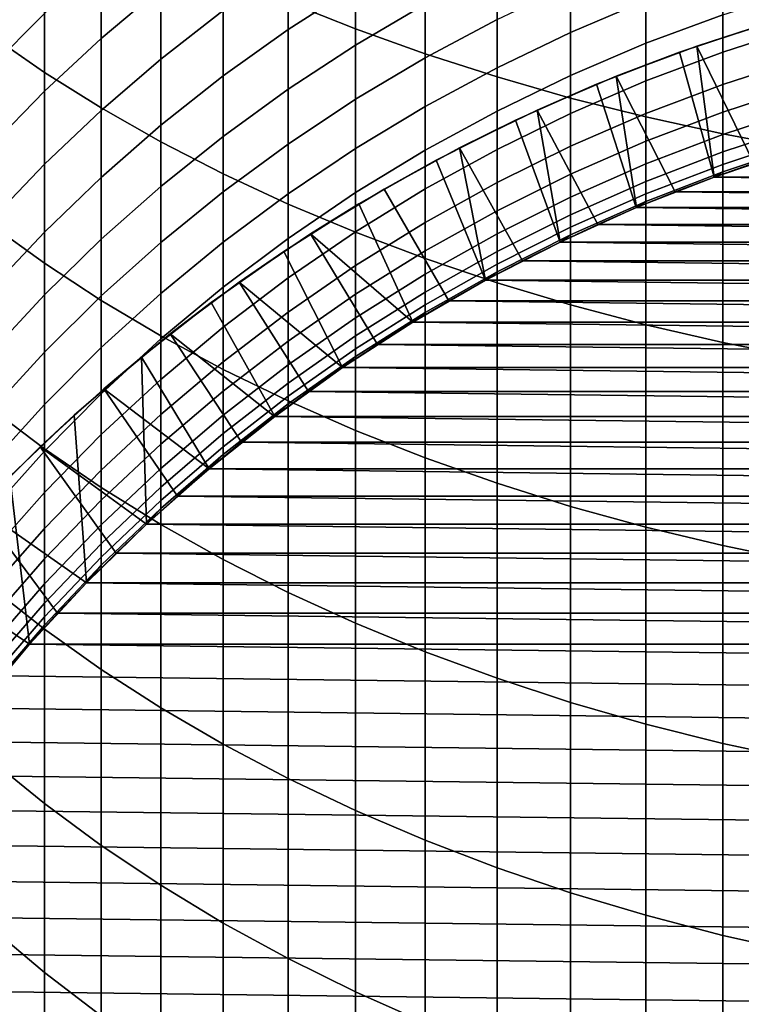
# Model space of a CAD drawing. Header units: metres. Extents: x -32 to 117, y -314 to 32.
# Tile 16 of 256: x -9.82 to -4.24, y -294.2 to -286.58. Entities that reach past the tile are written whole.
import ezdxf

# ---------------------------------------------------------------- set-up
doc = ezdxf.new("R2010")
doc.units = ezdxf.units.M
doc.layers.add('solid_24_501_064_XXX', color=7, linetype='CONTINUOUS')

msp = doc.modelspace()

# ---------------------------------------------------------------- linework, layer by layer
at = {"layer": 'solid_24_501_064_XXX'}
for points in [[(-7.744091, -286.439911, 335.677826), (-7.222413, -286.648193, 335.980499), (-7.222413, -285.036713, 337.048798), (-7.744091, -284.83905, 336.739105)], [(-7.222413, -286.648193, 335.980499), (-6.683336, -286.841736, 336.261719), (-6.683336, -285.220367, 337.336548), (-7.222413, -285.036713, 337.048798)], [(-10.049136, -286.697113, 332.798065), (-9.632364, -286.984619, 333.18634), (-9.632364, -285.469727, 334.267975), (-10.049136, -285.195831, 333.869965)], [(-6.683336, -286.841736, 336.261719), (-6.128158, -287.02002, 336.520813), (-6.128158, -285.389587, 337.601654), (-6.683336, -285.220367, 337.336548)], [(-6.128158, -287.02002, 336.520813), (-5.558216, -287.182648, 336.757141), (-5.558216, -285.543945, 337.843475), (-6.128158, -285.389587, 337.601654)], [(-9.632364, -286.984619, 333.18634), (-9.192389, -287.259613, 333.557739), (-9.192389, -285.731689, 334.648682), (-9.632364, -285.469727, 334.267975)], [(-5.558216, -287.182648, 336.757141), (-4.974885, -287.329224, 336.970154), (-4.974885, -285.683044, 338.061432), (-5.558216, -285.543945, 337.843475)], [(-4.974885, -287.329224, 336.970154), (-4.379568, -287.459412, 337.159332), (-4.379568, -285.80661, 338.255005), (-4.974885, -285.683044, 338.061432)], [(-9.192389, -287.259613, 333.557739), (-8.730267, -287.521454, 333.911316), (-8.730267, -285.98111, 335.011108), (-9.192389, -285.731689, 334.648682)], [(-8.730267, -286.331543, 306.432495), (-9.192389, -286.721191, 306.636871), (-9.192389, -286.126099, 307.725311), (-8.730267, -285.743744, 307.507568)], [(-7.222413, -286.316254, 303.751465), (-7.744091, -286.652679, 303.89917), (-7.744091, -286.152435, 304.986877), (-7.222413, -285.82135, 304.827606)], [(-4.379568, -287.459412, 337.159332), (-3.773701, -287.572876, 337.324188), (-3.773701, -285.914307, 338.423737), (-4.379568, -285.80661, 338.255005)], [(-9.632364, -286.527649, 307.953979), (-10.049136, -286.94751, 308.193085), (-10.049136, -286.29834, 309.288422), (-9.632364, -285.887024, 309.034943)], [(-8.247112, -286.506195, 305.157043), (-8.730267, -286.881775, 305.337738), (-8.730267, -286.331543, 306.432495), (-8.247112, -285.962463, 306.238922)], [(-8.730267, -287.521454, 333.911316), (-8.247112, -287.76947, 334.246277), (-8.247112, -286.217377, 335.354462), (-8.730267, -285.98111, 335.011108)], [(-6.683336, -286.456482, 302.532501), (-7.222413, -286.773621, 302.658813), (-7.222413, -286.316254, 303.751465), (-6.683336, -286.003693, 303.614227)], [(-4.974885, -286.429321, 300.063049), (-5.558216, -286.675568, 300.141876), (-5.558216, -286.305481, 301.232635), (-4.974885, -286.062073, 301.145325)], [(-9.192389, -286.721191, 306.636871), (-9.632364, -287.130463, 306.851501), (-9.632364, -286.527649, 307.953979), (-9.192389, -286.126099, 307.725311)], [(-7.744091, -286.652679, 303.89917), (-8.247112, -287.012115, 304.057007), (-8.247112, -286.506195, 305.157043), (-7.744091, -286.152435, 304.986877)], [(-6.128158, -286.5755, 301.329529), (-6.683336, -286.871521, 301.43573), (-6.683336, -286.456482, 302.532501), (-6.128158, -286.164307, 302.416107)], [(-8.247112, -287.76947, 334.246277), (-7.744091, -288.003082, 334.561768), (-7.744091, -286.439911, 335.677826), (-8.247112, -286.217377, 335.354462)], [(-4.379568, -286.537842, 298.906311), (-4.974885, -286.75882, 298.968719), (-4.974885, -286.429321, 300.063049), (-4.379568, -286.210602, 299.993042)], [(-7.222413, -286.773621, 302.658813), (-7.744091, -287.114929, 302.7948), (-7.744091, -286.652679, 303.89917), (-7.222413, -286.316254, 303.751465)], [(-5.558216, -286.675568, 300.141876), (-6.128158, -286.948792, 300.22934), (-6.128158, -286.5755, 301.329529), (-5.558216, -286.305481, 301.232635)], [(-8.730267, -286.881775, 305.337738), (-9.192389, -287.278259, 305.528473), (-9.192389, -286.721191, 306.636871), (-8.730267, -286.331543, 306.432495)], [(-3.773701, -286.632843, 297.76123), (-4.379568, -286.827209, 297.808929), (-4.379568, -286.537842, 298.906311), (-3.773701, -286.345215, 298.851929)], [(-7.744091, -288.003082, 334.561768), (-7.222413, -288.22171, 334.857025), (-7.222413, -286.648193, 335.980499), (-7.744091, -286.439911, 335.677826)], [(-6.683336, -286.871521, 301.43573), (-7.222413, -287.192841, 301.550995), (-7.222413, -286.773621, 302.658813), (-6.683336, -286.456482, 302.532501)], [(-4.974885, -286.75882, 298.968719), (-5.558216, -287.00769, 299.038971), (-5.558216, -286.675568, 300.141876), (-4.974885, -286.429321, 300.063049)], [(-4.580916, -286.780914, 255.882904), (-4.064044, -286.613098, 284.305573), (-3.401812, -286.42981, 284.305573), (-3.946038, -286.57785, 255.882904)], [(-9.632364, -287.130463, 306.851501), (-10.049136, -287.558319, 307.075897), (-10.049136, -286.94751, 308.193085), (-9.632364, -286.527649, 307.953979)], [(-8.247112, -287.012115, 304.057007), (-8.730267, -287.393707, 304.224548), (-8.730267, -286.881775, 305.337738), (-8.247112, -286.506195, 305.157043)], [(-4.379568, -286.827209, 297.808929), (-4.974885, -287.050262, 297.863617), (-4.974885, -286.75882, 298.968719), (-4.379568, -286.537842, 298.906311)], [(-6.128158, -286.948792, 300.22934), (-6.683336, -287.248322, 300.325226), (-6.683336, -286.871521, 301.43573), (-6.128158, -286.5755, 301.329529)], [(-5.205537, -287.014008, 255.882904), (-4.716276, -286.828583, 284.305573), (-4.064044, -286.613098, 284.305573), (-4.580916, -286.780914, 255.882904)], [(-4.716276, -286.828583, 284.305573), (-4.446179, -287.79422, 284.305573), (-3.831909, -287.58783, 284.305573), (-4.064044, -286.613098, 284.305573)], [(-4.580916, -286.780914, 255.882904), (-3.946038, -286.57785, 255.882904), (-3.831755, -287.587769, 255.305557), (-4.140382, -287.687225, 255.305557)], [(-10.049136, -288.160339, 331.674805), (-9.632364, -288.461151, 332.052887), (-9.632364, -286.984619, 333.18634), (-10.049136, -286.697113, 332.798065)], [(-7.744091, -287.114929, 302.7948), (-8.247112, -287.479645, 302.940063), (-8.247112, -287.012115, 304.057007), (-7.744091, -286.652679, 303.89917)], [(-7.222413, -288.22171, 334.857025), (-6.683336, -288.424866, 335.131378), (-6.683336, -286.841736, 336.261719), (-7.222413, -286.648193, 335.980499)], [(-5.558216, -287.00769, 299.038971), (-6.128158, -287.283783, 299.116913), (-6.128158, -286.948792, 300.22934), (-5.558216, -286.675568, 300.141876)], [(-3.773701, -286.882507, 296.661224), (-4.379568, -287.07843, 296.702148), (-4.379568, -286.827209, 297.808929), (-3.773701, -286.632843, 297.76123)], [(-9.192389, -287.278259, 305.528473), (-9.632364, -287.694702, 305.72879), (-9.632364, -287.130463, 306.851501), (-9.192389, -286.721191, 306.636871)], [(-7.222413, -287.192841, 301.550995), (-7.744091, -287.538666, 301.675049), (-7.744091, -287.114929, 302.7948), (-7.222413, -286.773621, 302.658813)], [(-4.974885, -287.050262, 297.863617), (-5.558216, -287.301392, 297.925201), (-5.558216, -287.00769, 299.038971), (-4.974885, -286.75882, 298.968719)], [(-6.683336, -288.424866, 335.131378), (-6.128158, -288.61203, 335.384125), (-6.128158, -287.02002, 336.520813), (-6.683336, -286.841736, 336.261719)], [(-5.818357, -287.27655, 255.882904), (-5.357707, -287.075989, 284.305573), (-4.716276, -286.828583, 284.305573), (-5.205537, -287.014008, 255.882904)], [(-5.357707, -287.075989, 284.305573), (-5.049695, -288.031067, 284.305573), (-4.446179, -287.79422, 284.305573), (-4.716276, -286.828583, 284.305573)], [(-5.205537, -287.014008, 255.882904), (-4.580916, -286.780914, 255.882904), (-4.446397, -287.794281, 255.305557), (-4.749353, -287.908844, 255.305557)], [(-4.379568, -287.07843, 296.702148), (-4.974885, -287.303223, 296.749084), (-4.974885, -287.050262, 297.863617), (-4.379568, -286.827209, 297.808929)], [(-4.580916, -286.780914, 255.882904), (-4.140382, -287.687225, 255.305557), (-4.446397, -287.794281, 255.305557)], [(-8.730267, -287.393707, 304.224548), (-9.192389, -287.79657, 304.401428), (-9.192389, -287.278259, 305.528473), (-8.730267, -286.881775, 305.337738)], [(-6.683336, -287.248322, 300.325226), (-7.222413, -287.573456, 300.429321), (-7.222413, -287.192841, 301.550995), (-6.683336, -286.871521, 301.43573)], [(-3.773701, -287.093903, 295.553223), (-4.379568, -287.291138, 295.587341), (-4.379568, -287.07843, 296.702148), (-3.773701, -286.882507, 296.661224)], [(-9.632364, -288.461151, 332.052887), (-9.192389, -288.74884, 332.41452), (-9.192389, -287.259613, 333.557739), (-9.632364, -286.984619, 333.18634)], [(-6.128158, -287.283783, 299.116913), (-6.683336, -287.586456, 299.202362), (-6.683336, -287.248322, 300.325226), (-6.128158, -286.948792, 300.22934)], [(-8.247112, -287.479645, 302.940063), (-8.730267, -287.866821, 303.094299), (-8.730267, -287.393707, 304.224548), (-8.247112, -287.012115, 304.057007)], [(-6.417956, -287.567963, 255.882904), (-5.985817, -287.354431, 284.305573), (-5.357707, -287.075989, 284.305573), (-5.818357, -287.27655, 255.882904)], [(-5.558216, -287.301392, 297.925201), (-6.128158, -287.580017, 297.99353), (-6.128158, -287.283783, 299.116913), (-5.558216, -287.00769, 299.038971)], [(-6.128158, -288.61203, 335.384125), (-5.558216, -288.782745, 335.614685), (-5.558216, -287.182648, 336.757141), (-6.128158, -287.02002, 336.520813)], [(-5.985817, -287.354431, 284.305573), (-5.640519, -288.297668, 284.305573), (-5.049695, -288.031067, 284.305573), (-5.357707, -287.075989, 284.305573)], [(-5.818357, -287.27655, 255.882904), (-5.205537, -287.014008, 255.882904), (-5.049581, -288.031036, 255.305557), (-5.346734, -288.160675, 255.305557)], [(-4.974885, -287.303223, 296.749084), (-5.558216, -287.556335, 296.801941), (-5.558216, -287.301392, 297.925201), (-4.974885, -287.050262, 297.863617)], [(-5.205537, -287.014008, 255.882904), (-4.749353, -287.908844, 255.305557), (-5.049581, -288.031036, 255.305557)], [(-4.379568, -287.291138, 295.587341), (-4.974885, -287.517426, 295.626465), (-4.974885, -287.303223, 296.749084), (-4.379568, -287.07843, 296.702148)], [(-9.632364, -287.694702, 305.72879), (-10.049136, -288.130096, 305.938263), (-10.049136, -287.558319, 307.075897), (-9.632364, -287.130463, 306.851501)], [(-7.744091, -287.538666, 301.675049), (-8.247112, -287.908173, 301.807617), (-8.247112, -287.479645, 302.940063), (-7.744091, -287.114929, 302.7948)], [(-3.773701, -287.266815, 294.438568), (-4.379568, -287.465118, 294.46582), (-4.379568, -287.291138, 295.587341), (-3.773701, -287.093903, 295.553223)], [(-7.222413, -287.573456, 300.429321), (-7.744091, -287.92337, 300.541321), (-7.744091, -287.538666, 301.675049), (-7.222413, -287.192841, 301.550995)], [(-5.558216, -288.782745, 335.614685), (-4.974885, -288.936615, 335.822479), (-4.974885, -287.329224, 336.970154), (-5.558216, -287.182648, 336.757141)], [(-9.192389, -287.79657, 304.401428), (-9.632364, -288.219696, 304.587219), (-9.632364, -287.694702, 305.72879), (-9.192389, -287.278259, 305.528473)], [(-9.192389, -288.74884, 332.41452), (-8.730267, -289.022766, 332.75885), (-8.730267, -287.521454, 333.911316), (-9.192389, -287.259613, 333.557739)], [(-6.683336, -287.586456, 299.202362), (-7.222413, -287.914978, 299.295105), (-7.222413, -287.573456, 300.429321), (-6.683336, -287.248322, 300.325226)], [(-6.128158, -287.580017, 297.99353), (-6.683336, -287.885468, 298.068451), (-6.683336, -287.586456, 299.202362), (-6.128158, -287.283783, 299.116913)], [(-6.417956, -287.567963, 255.882904), (-5.818357, -287.27655, 255.882904), (-5.640331, -288.297577, 255.305557), (-5.930645, -288.441864, 255.305557)], [(-5.558216, -287.556335, 296.801941), (-6.128158, -287.837158, 296.860596), (-6.128158, -287.580017, 297.99353), (-5.558216, -287.301392, 297.925201)], [(-5.818357, -287.27655, 255.882904), (-5.346734, -288.160675, 255.305557), (-5.640331, -288.297577, 255.305557)], [(-4.974885, -287.517426, 295.626465), (-5.558216, -287.772217, 295.670502), (-5.558216, -287.556335, 296.801941), (-4.974885, -287.303223, 296.749084)], [(-4.379568, -287.465118, 294.46582), (-4.974885, -287.692627, 294.497101), (-4.974885, -287.517426, 295.626465), (-4.379568, -287.291138, 295.587341)], [(-3.773701, -287.401031, 293.318604), (-4.379568, -287.600128, 293.338959), (-4.379568, -287.465118, 294.46582), (-3.773701, -287.266815, 294.438568)], [(-7.002861, -287.887543, 255.882904), (-6.599494, -287.6633, 284.305573), (-5.985817, -287.354431, 284.305573), (-6.417956, -287.567963, 255.882904)], [(-6.599494, -287.6633, 284.305573), (-6.217205, -288.593323, 284.305573), (-5.640519, -288.297668, 284.305573), (-5.985817, -287.354431, 284.305573)], [(-4.974885, -288.936615, 335.822479), (-4.379568, -289.073273, 336.007019), (-4.379568, -287.459412, 337.159332), (-4.974885, -287.329224, 336.970154)], [(-8.730267, -287.866821, 303.094299), (-9.192389, -288.275543, 303.257141), (-9.192389, -287.79657, 304.401428), (-8.730267, -287.393707, 304.224548)], [(-3.773701, -287.496338, 292.194641), (-4.379568, -287.696045, 292.208099), (-4.379568, -287.600128, 293.338959), (-3.773701, -287.401031, 293.318604)], [(-4.379568, -289.073273, 336.007019), (-3.773701, -289.192383, 336.167877), (-3.773701, -287.572876, 337.324188), (-4.379568, -287.459412, 337.159332)], [(-8.247112, -287.908173, 301.807617), (-8.730267, -288.300476, 301.948334), (-8.730267, -287.866821, 303.094299), (-8.247112, -287.479645, 302.940063)], [(-8.730267, -289.022766, 332.75885), (-8.247112, -289.282227, 333.084991), (-8.247112, -287.76947, 334.246277), (-8.730267, -287.521454, 333.911316)], [(-7.744091, -287.92337, 300.541321), (-8.247112, -288.297241, 300.661011), (-8.247112, -287.908173, 301.807617), (-7.744091, -287.538666, 301.675049)], [(-4.974885, -287.692627, 294.497101), (-5.558216, -287.948792, 294.532288), (-5.558216, -287.772217, 295.670502), (-4.974885, -287.517426, 295.626465)], [(-4.379568, -287.600128, 293.338959), (-4.974885, -287.828583, 293.362335), (-4.974885, -287.692627, 294.497101), (-4.379568, -287.465118, 294.46582)], [(-3.773701, -287.552673, 291.068054), (-4.379568, -287.752716, 291.074585), (-4.379568, -287.696045, 292.208099), (-3.773701, -287.496338, 292.194641)], [(-7.222413, -287.914978, 299.295105), (-7.744091, -288.268555, 299.394928), (-7.744091, -287.92337, 300.541321), (-7.222413, -287.573456, 300.429321)], [(-6.683336, -287.885468, 298.068451), (-7.222413, -288.21701, 298.14978), (-7.222413, -287.914978, 299.295105), (-6.683336, -287.586456, 299.202362)], [(-7.002861, -287.887543, 255.882904), (-6.417956, -287.567963, 255.882904), (-6.217436, -288.593445, 255.305557), (-6.500101, -288.751953, 255.305557)], [(-6.128158, -287.837158, 296.860596), (-6.683336, -288.14502, 296.924866), (-6.683336, -287.885468, 298.068451), (-6.128158, -287.580017, 297.99353)], [(-6.417956, -287.567963, 255.882904), (-5.930645, -288.441864, 255.305557), (-6.217436, -288.593445, 255.305557)], [(-5.558216, -287.772217, 295.670502), (-6.128158, -288.054901, 295.719391), (-6.128158, -287.837158, 296.860596), (-5.558216, -287.556335, 296.801941)], [(-4.379568, -287.696045, 292.208099), (-4.974885, -287.925171, 292.223541), (-4.974885, -287.828583, 293.362335), (-4.379568, -287.600128, 293.338959)], [(-4.446262, -287.79422, 290.005554), (-4.379568, -287.752716, 291.074585), (-3.773701, -287.552673, 291.068054), (-3.831817, -287.587799, 290.005554)], [(-3.831909, -287.58783, 284.305573), (-4.446179, -287.79422, 284.305573), (-4.446262, -287.79422, 290.005554), (-3.831817, -287.587799, 290.005554)], [(-7.571985, -288.234619, 255.882904), (-7.197434, -288.002045, 284.305573), (-6.599494, -287.6633, 284.305573), (-7.002861, -287.887543, 255.882904)], [(-7.197434, -288.002045, 284.305573), (-6.778748, -288.917511, 284.305573), (-6.217205, -288.593323, 284.305573), (-6.599494, -287.6633, 284.305573)], [(-4.446397, -287.794281, 255.305557), (-4.140382, -287.687225, 255.305557), (4.446397, -287.794281, 255.305557)], [(-9.632364, -288.219696, 304.587219), (-10.049136, -288.662079, 304.781464), (-10.049136, -288.130096, 305.938263), (-9.632364, -287.694702, 305.72879)], [(-4.974885, -287.828583, 293.362335), (-5.558216, -288.085815, 293.388641), (-5.558216, -287.948792, 294.532288), (-4.974885, -287.692627, 294.497101)], [(-5.049653, -288.031036, 290.005554), (-4.974885, -287.982239, 291.082092), (-4.379568, -287.752716, 291.074585), (-4.446262, -287.79422, 290.005554)], [(-4.379568, -287.752716, 291.074585), (-4.974885, -287.982239, 291.082092), (-4.974885, -287.925171, 292.223541), (-4.379568, -287.696045, 292.208099)], [(-9.192389, -288.275543, 303.257141), (-9.632364, -288.704865, 303.428162), (-9.632364, -288.219696, 304.587219), (-9.192389, -287.79657, 304.401428)], [(-8.247112, -289.282227, 333.084991), (-7.744091, -289.526642, 333.392181), (-7.744091, -288.003082, 334.561768), (-8.247112, -287.76947, 334.246277)], [(-6.128158, -288.054901, 295.719391), (-6.683336, -288.364807, 295.77298), (-6.683336, -288.14502, 296.924866), (-6.128158, -287.837158, 296.860596)], [(-5.558216, -287.948792, 294.532288), (-6.128158, -288.233002, 294.57135), (-6.128158, -288.054901, 295.719391), (-5.558216, -287.772217, 295.670502)], [(-4.974885, -287.925171, 292.223541), (-5.558216, -288.183136, 292.240906), (-5.558216, -288.085815, 293.388641), (-4.974885, -287.828583, 293.362335)], [(-4.446179, -287.79422, 284.305573), (-5.049695, -288.031067, 284.305573), (-5.049653, -288.031036, 290.005554), (-4.446262, -287.79422, 290.005554)], [(-4.749353, -287.908844, 255.305557), (-4.446397, -287.794281, 255.305557), (4.749353, -287.908844, 255.305557)], [(-4.446397, -287.794281, 255.305557), (4.446397, -287.794281, 255.305557), (4.749353, -287.908844, 255.305557)], [(-8.730267, -288.300476, 301.948334), (-9.192389, -288.7146, 302.096924), (-9.192389, -288.275543, 303.257141), (-8.730267, -287.866821, 303.094299)], [(-8.247112, -288.297241, 300.661011), (-8.730267, -288.694183, 300.788055), (-8.730267, -288.300476, 301.948334), (-8.247112, -287.908173, 301.807617)], [(-7.222413, -288.21701, 298.14978), (-7.744091, -288.573822, 298.237274), (-7.744091, -288.268555, 299.394928), (-7.222413, -287.914978, 299.295105)], [(-7.571985, -288.234619, 255.882904), (-7.002861, -287.887543, 255.882904), (-6.500101, -288.751953, 255.305557), (-6.778622, -288.91745, 255.305557)], [(-6.683336, -288.14502, 296.924866), (-7.222413, -288.479187, 296.994659), (-7.222413, -288.21701, 298.14978), (-6.683336, -287.885468, 298.068451)], [(-5.049581, -288.031036, 255.305557), (-4.749353, -287.908844, 255.305557), (5.049581, -288.031036, 255.305557)], [(-4.749353, -287.908844, 255.305557), (4.749353, -287.908844, 255.305557), (5.049581, -288.031036, 255.305557)], [(-7.744091, -288.268555, 299.394928), (-8.247112, -288.646362, 299.501587), (-8.247112, -288.297241, 300.661011), (-7.744091, -287.92337, 300.541321)], [(-5.558216, -288.085815, 293.388641), (-6.128158, -288.371216, 293.417816), (-6.128158, -288.233002, 294.57135), (-5.558216, -287.948792, 294.532288)], [(-5.640489, -288.297638, 290.005554), (-5.558216, -288.240662, 291.090515), (-4.974885, -287.982239, 291.082092), (-5.049653, -288.031036, 290.005554)], [(-4.974885, -287.982239, 291.082092), (-5.558216, -288.240662, 291.090515), (-5.558216, -288.183136, 292.240906), (-4.974885, -287.925171, 292.223541)], [(-8.124126, -288.608551, 255.882904), (-7.777845, -288.369598, 284.305573), (-7.197434, -288.002045, 284.305573), (-7.571985, -288.234619, 255.882904)], [(-7.777845, -288.369598, 284.305573), (-7.323121, -289.269135, 284.305573), (-6.778748, -288.917511, 284.305573), (-7.197434, -288.002045, 284.305573)], [(-7.744091, -289.526642, 333.392181), (-7.222413, -289.755371, 333.679718), (-7.222413, -288.22171, 334.857025), (-7.744091, -288.003082, 334.561768)], [(-6.128158, -288.233002, 294.57135), (-6.683336, -288.544556, 294.614166), (-6.683336, -288.364807, 295.77298), (-6.128158, -288.054901, 295.719391)], [(-5.049695, -288.031067, 284.305573), (-5.640519, -288.297668, 284.305573), (-5.640489, -288.297638, 290.005554), (-5.049653, -288.031036, 290.005554)], [(-5.346734, -288.160675, 255.305557), (-5.049581, -288.031036, 255.305557), (5.346734, -288.160675, 255.305557)], [(-5.049581, -288.031036, 255.305557), (5.049581, -288.031036, 255.305557), (5.346734, -288.160675, 255.305557)], [(-6.683336, -288.364807, 295.77298), (-7.222413, -288.701172, 295.831146), (-7.222413, -288.479187, 296.994659), (-6.683336, -288.14502, 296.924866)], [(-5.558216, -288.183136, 292.240906), (-6.128158, -288.469391, 292.260193), (-6.128158, -288.371216, 293.417816), (-5.558216, -288.085815, 293.388641)], [(-10.049136, -289.583832, 330.501526), (-9.632364, -289.897522, 330.868958), (-9.632364, -288.461151, 332.052887), (-10.049136, -288.160339, 331.674805)], [(-9.632364, -288.704865, 303.428162), (-10.049136, -289.153717, 303.606964), (-10.049136, -288.662079, 304.781464), (-9.632364, -288.219696, 304.587219)], [(-7.222413, -288.479187, 296.994659), (-7.744091, -288.838837, 297.069763), (-7.744091, -288.573822, 298.237274), (-7.222413, -288.21701, 298.14978)], [(-7.222413, -289.755371, 333.679718), (-6.683336, -289.967896, 333.946869), (-6.683336, -288.424866, 335.131378), (-7.222413, -288.22171, 334.857025)], [(-5.558216, -288.240662, 291.090515), (-6.128158, -288.527405, 291.099884), (-6.128158, -288.469391, 292.260193), (-5.558216, -288.183136, 292.240906)], [(-5.640331, -288.297577, 255.305557), (-5.346734, -288.160675, 255.305557), (5.640331, -288.297577, 255.305557)], [(-5.346734, -288.160675, 255.305557), (5.346734, -288.160675, 255.305557), (5.640331, -288.297577, 255.305557)], [(-9.192389, -288.7146, 302.096924), (-9.632364, -289.149567, 302.25296), (-9.632364, -288.704865, 303.428162), (-9.192389, -288.275543, 303.257141)], [(-8.730267, -288.694183, 300.788055), (-9.192389, -289.11319, 300.92218), (-9.192389, -288.7146, 302.096924), (-8.730267, -288.300476, 301.948334)], [(-8.247112, -288.646362, 299.501587), (-8.730267, -289.047455, 299.614838), (-8.730267, -288.694183, 300.788055), (-8.247112, -288.297241, 300.661011)], [(-7.744091, -288.573822, 298.237274), (-8.247112, -288.955109, 298.33078), (-8.247112, -288.646362, 299.501587), (-7.744091, -288.268555, 299.394928)], [(-8.124126, -288.608551, 255.882904), (-7.571985, -288.234619, 255.882904), (-7.053095, -289.089905, 255.305557), (-7.323092, -289.269073, 255.305557)], [(-7.571985, -288.234619, 255.882904), (-6.778622, -288.91745, 255.305557), (-7.053095, -289.089905, 255.305557)], [(-6.128158, -288.371216, 293.417816), (-6.683336, -288.684082, 293.449829), (-6.683336, -288.544556, 294.614166), (-6.128158, -288.233002, 294.57135)], [(-6.217302, -288.593353, 290.005554), (-6.128158, -288.527405, 291.099884), (-5.558216, -288.240662, 291.090515), (-5.640489, -288.297638, 290.005554)], [(-5.640519, -288.297668, 284.305573), (-6.217205, -288.593323, 284.305573), (-6.217302, -288.593353, 290.005554), (-5.640489, -288.297638, 290.005554)], [(-5.930645, -288.441864, 255.305557), (-5.640331, -288.297577, 255.305557), (5.930645, -288.441864, 255.305557)], [(-5.640331, -288.297577, 255.305557), (5.640331, -288.297577, 255.305557), (5.930645, -288.441864, 255.305557)], [(-8.657659, -289.008209, 255.882904), (-8.339951, -288.765442, 284.305573), (-7.777845, -288.369598, 284.305573), (-8.124126, -288.608551, 255.882904)], [(-8.339951, -288.765442, 284.305573), (-7.84942, -289.647491, 284.305573), (-7.323121, -289.269135, 284.305573), (-7.777845, -288.369598, 284.305573)], [(-6.683336, -288.544556, 294.614166), (-7.222413, -288.882751, 294.660645), (-7.222413, -288.701172, 295.831146), (-6.683336, -288.364807, 295.77298)], [(-6.128158, -288.469391, 292.260193), (-6.683336, -288.783173, 292.281342), (-6.683336, -288.684082, 293.449829), (-6.128158, -288.371216, 293.417816)], [(-6.683336, -289.967896, 333.946869), (-6.128158, -290.163696, 334.192963), (-6.128158, -288.61203, 335.384125), (-6.683336, -288.424866, 335.131378)], [(-6.217436, -288.593445, 255.305557), (-5.930645, -288.441864, 255.305557), (6.217436, -288.593445, 255.305557)], [(-5.930645, -288.441864, 255.305557), (5.930645, -288.441864, 255.305557), (6.217436, -288.593445, 255.305557)], [(-9.632364, -289.897522, 330.868958), (-9.192389, -290.197601, 331.220428), (-9.192389, -288.74884, 332.41452), (-9.632364, -288.461151, 332.052887)], [(-7.222413, -288.701172, 295.831146), (-7.744091, -289.063232, 295.893738), (-7.744091, -288.838837, 297.069763), (-7.222413, -288.479187, 296.994659)], [(-6.778657, -288.91745, 290.005554), (-6.683336, -288.841736, 291.110138), (-6.128158, -288.527405, 291.099884), (-6.217302, -288.593353, 290.005554)], [(-6.128158, -288.527405, 291.099884), (-6.683336, -288.841736, 291.110138), (-6.683336, -288.783173, 292.281342), (-6.128158, -288.469391, 292.260193)], [(-7.744091, -288.838837, 297.069763), (-8.247112, -289.223114, 297.149994), (-8.247112, -288.955109, 298.33078), (-7.744091, -288.573822, 298.237274)], [(-6.683336, -288.684082, 293.449829), (-7.222413, -289.023682, 293.484558), (-7.222413, -288.882751, 294.660645), (-6.683336, -288.544556, 294.614166)], [(-6.217205, -288.593323, 284.305573), (-6.778748, -288.917511, 284.305573), (-6.778657, -288.91745, 290.005554), (-6.217302, -288.593353, 290.005554)], [(-6.500101, -288.751953, 255.305557), (-6.217436, -288.593445, 255.305557), (6.500101, -288.751953, 255.305557)], [(-6.217436, -288.593445, 255.305557), (6.217436, -288.593445, 255.305557), (6.500101, -288.751953, 255.305557)], [(-8.247112, -288.955109, 298.33078), (-8.730267, -289.359863, 298.430054), (-8.730267, -289.047455, 299.614838), (-8.247112, -288.646362, 299.501587)], [(-8.657659, -289.008209, 255.882904), (-8.124126, -288.608551, 255.882904), (-7.588487, -289.454926, 255.305557), (-7.849483, -289.647552, 255.305557)], [(-8.124126, -288.608551, 255.882904), (-7.323092, -289.269073, 255.305557), (-7.588487, -289.454926, 255.305557)], [(-6.128158, -290.163696, 334.192963), (-5.558216, -290.342316, 334.41748), (-5.558216, -288.782745, 335.614685), (-6.128158, -288.61203, 335.384125)], [(-9.632364, -289.149567, 302.25296), (-10.049136, -289.60434, 302.416107), (-10.049136, -289.153717, 303.606964), (-9.632364, -288.704865, 303.428162)], [(-9.192389, -289.11319, 300.92218), (-9.632364, -289.553314, 301.06308), (-9.632364, -289.149567, 302.25296), (-9.192389, -288.7146, 302.096924)], [(-8.730267, -289.047455, 299.614838), (-9.192389, -289.470886, 299.734375), (-9.192389, -289.11319, 300.92218), (-8.730267, -288.694183, 300.788055)], [(-9.192389, -290.197601, 331.220428), (-8.730267, -290.483276, 331.555054), (-8.730267, -289.022766, 332.75885), (-9.192389, -288.74884, 332.41452)], [(-7.222413, -288.882751, 294.660645), (-7.744091, -289.246735, 294.710663), (-7.744091, -289.063232, 295.893738), (-7.222413, -288.701172, 295.831146)], [(-6.683336, -288.783173, 292.281342), (-7.222413, -289.123779, 292.304291), (-7.222413, -289.023682, 293.484558), (-6.683336, -288.684082, 293.449829)], [(-6.778622, -288.91745, 255.305557), (-6.500101, -288.751953, 255.305557), (6.778622, -288.91745, 255.305557)], [(-6.500101, -288.751953, 255.305557), (6.500101, -288.751953, 255.305557), (6.778622, -288.91745, 255.305557)], [(-9.171479, -289.432709, 255.882904), (-8.881513, -289.18811, 284.305573), (-8.339951, -288.765442, 284.305573), (-8.657659, -289.008209, 255.882904)], [(-8.881513, -289.18811, 284.305573), (-8.356297, -290.051727, 284.305573), (-7.84942, -289.647491, 284.305573), (-8.339951, -288.765442, 284.305573)], [(-6.683336, -288.841736, 291.110138), (-7.222413, -289.182922, 291.121277), (-7.222413, -289.123779, 292.304291), (-6.683336, -288.783173, 292.281342)], [(-5.558216, -290.342316, 334.41748), (-4.974885, -290.503296, 334.619843), (-4.974885, -288.936615, 335.822479), (-5.558216, -288.782745, 335.614685)], [(-7.744091, -289.063232, 295.893738), (-8.247112, -289.450043, 295.960632), (-8.247112, -289.223114, 297.149994), (-7.744091, -288.838837, 297.069763)], [(-7.222413, -289.023682, 293.484558), (-7.744091, -289.38916, 293.521942), (-7.744091, -289.246735, 294.710663), (-7.222413, -288.882751, 294.660645)], [(-7.323161, -289.269135, 290.005554), (-7.222413, -289.182922, 291.121277), (-6.683336, -288.841736, 291.110138), (-6.778657, -288.91745, 290.005554)], [(-8.247112, -289.223114, 297.149994), (-8.730267, -289.631073, 297.235199), (-8.730267, -289.359863, 298.430054), (-8.247112, -288.955109, 298.33078)], [(-6.778748, -288.917511, 284.305573), (-7.323121, -289.269135, 284.305573), (-7.323161, -289.269135, 290.005554), (-6.778657, -288.91745, 290.005554)], [(-7.053095, -289.089905, 255.305557), (-6.778622, -288.91745, 255.305557), (7.053095, -289.089905, 255.305557)], [(-6.778622, -288.91745, 255.305557), (6.778622, -288.91745, 255.305557), (7.053095, -289.089905, 255.305557)], [(-4.974885, -290.503296, 334.619843), (-4.379568, -290.64624, 334.79953), (-4.379568, -289.073273, 336.007019), (-4.974885, -288.936615, 335.822479)], [(-8.730267, -289.359863, 298.430054), (-9.192389, -289.78717, 298.534882), (-9.192389, -289.470886, 299.734375), (-8.730267, -289.047455, 299.614838)], [(-9.171479, -289.432709, 255.882904), (-8.657659, -289.008209, 255.882904), (-8.105545, -289.846588, 255.305557), (-8.356263, -290.051666, 255.305557)], [(-8.730267, -290.483276, 331.555054), (-8.247112, -290.753876, 331.872009), (-8.247112, -289.282227, 333.084991), (-8.730267, -289.022766, 332.75885)], [(-8.657659, -289.008209, 255.882904), (-7.849483, -289.647552, 255.305557), (-8.105545, -289.846588, 255.305557)], [(-7.744091, -289.246735, 294.710663), (-8.247112, -289.635651, 294.76413), (-8.247112, -289.450043, 295.960632), (-7.744091, -289.063232, 295.893738)], [(-7.222413, -289.123779, 292.304291), (-7.744091, -289.490356, 292.32901), (-7.744091, -289.38916, 293.521942), (-7.222413, -289.023682, 293.484558)], [(-9.192389, -289.470886, 299.734375), (-9.632364, -289.915619, 299.859924), (-9.632364, -289.553314, 301.06308), (-9.192389, -289.11319, 300.92218)], [(-7.222413, -289.182922, 291.121277), (-7.744091, -289.55014, 291.13327), (-7.744091, -289.490356, 292.32901), (-7.222413, -289.123779, 292.304291)], [(-7.323092, -289.269073, 255.305557), (-7.053095, -289.089905, 255.305557), (7.323092, -289.269073, 255.305557)], [(-7.053095, -289.089905, 255.305557), (7.053095, -289.089905, 255.305557), (7.323092, -289.269073, 255.305557)], [(-4.379568, -290.64624, 334.79953), (-3.773701, -290.770874, 334.956177), (-3.773701, -289.192383, 336.167877), (-4.379568, -289.073273, 336.007019)], [(-9.632364, -289.553314, 301.06308), (-10.049136, -290.013489, 301.210388), (-10.049136, -289.60434, 302.416107), (-9.632364, -289.149567, 302.25296)], [(-9.664631, -289.881317, 255.882904), (-9.40166, -289.63678, 284.305573), (-8.881513, -289.18811, 284.305573), (-9.171479, -289.432709, 255.882904)], [(-9.40166, -289.63678, 284.305573), (-9.306323, -290.933228, 284.305573), (-8.842167, -290.480499, 284.305573), (-8.881513, -289.18811, 284.305573)], [(-8.881513, -289.18811, 284.305573), (-8.842167, -290.480499, 284.305573), (-8.356297, -290.051727, 284.305573)], [(-7.849457, -289.647522, 290.005554), (-7.744091, -289.55014, 291.13327), (-7.222413, -289.182922, 291.121277), (-7.323161, -289.269135, 290.005554)], [(-8.247112, -289.450043, 295.960632), (-8.730267, -289.860718, 296.031647), (-8.730267, -289.631073, 297.235199), (-8.247112, -289.223114, 297.149994)], [(-7.744091, -289.38916, 293.521942), (-8.247112, -289.779694, 293.56189), (-8.247112, -289.635651, 294.76413), (-7.744091, -289.246735, 294.710663)], [(-8.247112, -290.753876, 331.872009), (-7.744091, -291.008759, 332.170563), (-7.744091, -289.526642, 333.392181), (-8.247112, -289.282227, 333.084991)], [(-7.323121, -289.269135, 284.305573), (-7.84942, -289.647491, 284.305573), (-7.849457, -289.647522, 290.005554), (-7.323161, -289.269135, 290.005554)], [(-7.588487, -289.454926, 255.305557), (-7.323092, -289.269073, 255.305557), (7.588487, -289.454926, 255.305557)], [(-7.323092, -289.269073, 255.305557), (7.323092, -289.269073, 255.305557), (7.588487, -289.454926, 255.305557)], [(-8.730267, -289.631073, 297.235199), (-9.192389, -290.061768, 297.325134), (-9.192389, -289.78717, 298.534882), (-8.730267, -289.359863, 298.430054)], [(-9.664631, -289.881317, 255.882904), (-9.171479, -289.432709, 255.882904), (-8.601933, -290.263092, 255.305557), (-8.842275, -290.480591, 255.305557)], [(-9.171479, -289.432709, 255.882904), (-8.356263, -290.051666, 255.305557), (-8.601933, -290.263092, 255.305557)], [(-7.744091, -289.490356, 292.32901), (-8.247112, -289.882019, 292.355408), (-8.247112, -289.779694, 293.56189), (-7.744091, -289.38916, 293.521942)], [(-9.192389, -289.78717, 298.534882), (-9.632364, -290.235992, 298.644958), (-9.632364, -289.915619, 299.859924), (-9.192389, -289.470886, 299.734375)], [(-8.247112, -289.635651, 294.76413), (-8.730267, -290.048553, 294.820862), (-8.730267, -289.860718, 296.031647), (-8.247112, -289.450043, 295.960632)], [(-7.744091, -289.55014, 291.13327), (-8.247112, -289.942474, 291.146088), (-8.247112, -289.882019, 292.355408), (-7.744091, -289.490356, 292.32901)], [(-7.849483, -289.647552, 255.305557), (-7.588487, -289.454926, 255.305557), (7.849483, -289.647552, 255.305557)], [(-7.588487, -289.454926, 255.305557), (7.588487, -289.454926, 255.305557), (7.849483, -289.647552, 255.305557)], [(-9.632364, -289.915619, 299.859924), (-10.049136, -290.380585, 299.991211), (-10.049136, -290.013489, 301.210388), (-9.632364, -289.553314, 301.06308)], [(-10.049136, -290.96579, 329.279633), (-9.632364, -291.292053, 329.636017), (-9.632364, -289.897522, 330.868958), (-10.049136, -289.583832, 330.501526)], [(-8.356239, -290.051666, 290.005554), (-8.247112, -289.942474, 291.146088), (-7.744091, -289.55014, 291.13327), (-7.849457, -289.647522, 290.005554)], [(-7.744091, -291.008759, 332.170563), (-7.222413, -291.247314, 332.449982), (-7.222413, -289.755371, 333.679718), (-7.744091, -289.526642, 333.392181)], [(-10.135887, -290.352905, 255.882904), (-9.899613, -290.11087, 284.305573), (-9.40166, -289.63678, 284.305573), (-9.664631, -289.881317, 255.882904)], [(-9.899613, -290.11087, 284.305573), (-9.747155, -291.408325, 284.305573), (-9.306323, -290.933228, 284.305573), (-9.40166, -289.63678, 284.305573)], [(-8.730267, -289.860718, 296.031647), (-9.192389, -290.29425, 296.106598), (-9.192389, -290.061768, 297.325134), (-8.730267, -289.631073, 297.235199)], [(-8.247112, -289.779694, 293.56189), (-8.730267, -290.194305, 293.604309), (-8.730267, -290.048553, 294.820862), (-8.247112, -289.635651, 294.76413)], [(-7.84942, -289.647491, 284.305573), (-8.356297, -290.051727, 284.305573), (-8.356239, -290.051666, 290.005554), (-7.849457, -289.647522, 290.005554)], [(-8.105545, -289.846588, 255.305557), (-7.849483, -289.647552, 255.305557), (8.105545, -289.846588, 255.305557)], [(-7.849483, -289.647552, 255.305557), (7.849483, -289.647552, 255.305557), (8.105545, -289.846588, 255.305557)], [(-9.192389, -290.061768, 297.325134), (-9.632364, -290.51413, 297.419586), (-9.632364, -290.235992, 298.644958), (-9.192389, -289.78717, 298.534882)], [(-8.247112, -289.882019, 292.355408), (-8.730267, -290.297852, 292.383423), (-8.730267, -290.194305, 293.604309), (-8.247112, -289.779694, 293.56189)], [(-7.222413, -291.247314, 332.449982), (-6.683336, -291.468994, 332.709595), (-6.683336, -289.967896, 333.946869), (-7.222413, -289.755371, 333.679718)], [(-10.135887, -290.352905, 255.882904), (-9.664631, -289.881317, 255.882904), (-9.076948, -290.703857, 255.305557), (-9.306192, -290.933105, 255.305557)], [(-9.664631, -289.881317, 255.882904), (-8.842275, -290.480591, 255.305557), (-9.076948, -290.703857, 255.305557)], [(-9.632364, -291.292053, 329.636017), (-9.192389, -291.604095, 329.976868), (-9.192389, -290.197601, 331.220428), (-9.632364, -289.897522, 330.868958)], [(-8.730267, -290.048553, 294.820862), (-9.192389, -290.484406, 294.880768), (-9.192389, -290.29425, 296.106598), (-8.730267, -289.860718, 296.031647)], [(-8.247112, -289.942474, 291.146088), (-8.730267, -290.359039, 291.159668), (-8.730267, -290.297852, 292.383423), (-8.247112, -289.882019, 292.355408)], [(-8.356263, -290.051666, 255.305557), (-8.105545, -289.846588, 255.305557), (8.356263, -290.051666, 255.305557)], [(-8.105545, -289.846588, 255.305557), (8.105545, -289.846588, 255.305557), (8.356263, -290.051666, 255.305557)], [(-9.632364, -290.235992, 298.644958), (-10.049136, -290.705261, 298.76004), (-10.049136, -290.380585, 299.991211), (-9.632364, -289.915619, 299.859924)], [(-8.842246, -290.48056, 290.005554), (-8.730267, -290.359039, 291.159668), (-8.247112, -289.942474, 291.146088), (-8.356239, -290.051666, 290.005554)], [(-6.683336, -291.468994, 332.709595), (-6.128158, -291.673187, 332.948792), (-6.128158, -290.163696, 334.192963), (-6.683336, -289.967896, 333.946869)], [(-8.730267, -290.194305, 293.604309), (-9.192389, -290.631989, 293.649078), (-9.192389, -290.484406, 294.880768), (-8.730267, -290.048553, 294.820862)], [(-8.356297, -290.051727, 284.305573), (-8.842167, -290.480499, 284.305573), (-8.842246, -290.48056, 290.005554), (-8.356239, -290.051666, 290.005554)], [(-8.601933, -290.263092, 255.305557), (-8.356263, -290.051666, 255.305557), (8.601933, -290.263092, 255.305557)], [(-8.356263, -290.051666, 255.305557), (8.356263, -290.051666, 255.305557), (8.601933, -290.263092, 255.305557)], [(-10.373317, -290.608429, 284.305573), (-10.163745, -291.904785, 284.305573), (-9.747155, -291.408325, 284.305573), (-9.899613, -290.11087, 284.305573)], [(-9.192389, -290.29425, 296.106598), (-9.632364, -290.749634, 296.185333), (-9.632364, -290.51413, 297.419586), (-9.192389, -290.061768, 297.325134)], [(-8.730267, -290.297852, 292.383423), (-9.192389, -290.736816, 292.412994), (-9.192389, -290.631989, 293.649078), (-8.730267, -290.194305, 293.604309)], [(-9.192389, -291.604095, 329.976868), (-8.730267, -291.901184, 330.301392), (-8.730267, -290.483276, 331.555054), (-9.192389, -290.197601, 331.220428)], [(-6.128158, -291.673187, 332.948792), (-5.558216, -291.859467, 333.166992), (-5.558216, -290.342316, 334.41748), (-6.128158, -290.163696, 334.192963)], [(-9.632364, -290.51413, 297.419586), (-10.049136, -290.987061, 297.518372), (-10.049136, -290.705261, 298.76004), (-9.632364, -290.235992, 298.644958)], [(-8.842275, -290.480591, 255.305557), (-8.601933, -290.263092, 255.305557), (8.842275, -290.480591, 255.305557)], [(-8.601933, -290.263092, 255.305557), (8.601933, -290.263092, 255.305557), (8.842275, -290.480591, 255.305557)], [(-10.584155, -290.846405, 255.882904), (-10.135887, -290.352905, 255.882904), (-9.529765, -291.168121, 255.305557), (-9.747203, -291.408386, 255.305557)], [(-10.135887, -290.352905, 255.882904), (-9.306192, -290.933105, 255.305557), (-9.529765, -291.168121, 255.305557)], [(-9.192389, -290.484406, 294.880768), (-9.632364, -290.94223, 294.943695), (-9.632364, -290.749634, 296.185333), (-9.192389, -290.29425, 296.106598)], [(-8.730267, -290.359039, 291.159668), (-9.192389, -290.798767, 291.174042), (-9.192389, -290.736816, 292.412994), (-8.730267, -290.297852, 292.383423)], [(-5.558216, -291.859467, 333.166992), (-4.974885, -292.027344, 333.363647), (-4.974885, -290.503296, 334.619843), (-5.558216, -290.342316, 334.41748)], [(-9.306269, -290.933167, 290.005554), (-9.192389, -290.798767, 291.174042), (-8.730267, -290.359039, 291.159668), (-8.842246, -290.48056, 290.005554)], [(-9.192389, -290.631989, 293.649078), (-9.632364, -291.091736, 293.696075), (-9.632364, -290.94223, 294.943695), (-9.192389, -290.484406, 294.880768)], [(-8.842167, -290.480499, 284.305573), (-9.306323, -290.933228, 284.305573), (-9.306269, -290.933167, 290.005554), (-8.842246, -290.48056, 290.005554)], [(-9.076948, -290.703857, 255.305557), (-8.842275, -290.480591, 255.305557), (9.076948, -290.703857, 255.305557)], [(-8.842275, -290.480591, 255.305557), (8.842275, -290.480591, 255.305557), (9.076948, -290.703857, 255.305557)], [(-8.730267, -291.901184, 330.301392), (-8.247112, -292.182617, 330.608795), (-8.247112, -290.753876, 331.872009), (-8.730267, -290.483276, 331.555054)], [(-4.974885, -292.027344, 333.363647), (-4.379568, -292.176453, 333.538269), (-4.379568, -290.64624, 334.79953), (-4.974885, -290.503296, 334.619843)], [(-9.632364, -290.749634, 296.185333), (-10.049136, -291.225708, 296.26767), (-10.049136, -290.987061, 297.518372), (-9.632364, -290.51413, 297.419586)], [(-9.192389, -290.736816, 292.412994), (-9.632364, -291.197906, 292.444061), (-9.632364, -291.091736, 293.696075), (-9.192389, -290.631989, 293.649078)], [(-4.379568, -292.176453, 333.538269), (-3.773701, -292.306427, 333.690491), (-3.773701, -290.770874, 334.956177), (-4.379568, -290.64624, 334.79953)], [(-9.192389, -290.798767, 291.174042), (-9.632364, -291.260651, 291.189117), (-9.632364, -291.197906, 292.444061), (-9.192389, -290.736816, 292.412994)], [(-9.306192, -290.933105, 255.305557), (-9.076948, -290.703857, 255.305557), (9.306192, -290.933105, 255.305557)], [(-9.076948, -290.703857, 255.305557), (9.076948, -290.703857, 255.305557), (9.306192, -290.933105, 255.305557)], [(-9.632364, -290.94223, 294.943695), (-10.049136, -291.420898, 295.00946), (-10.049136, -291.225708, 296.26767), (-9.632364, -290.749634, 296.185333)], [(-9.747155, -291.408325, 290.005554), (-9.632364, -291.260651, 291.189117), (-9.192389, -290.798767, 291.174042), (-9.306269, -290.933167, 290.005554)], [(-8.247112, -292.182617, 330.608795), (-7.744091, -292.447693, 330.898315), (-7.744091, -291.008759, 332.170563), (-8.247112, -290.753876, 331.872009)], [(-10.584155, -290.846405, 255.882904), (-9.747203, -291.408386, 255.305557), (-9.95857, -291.653992, 255.305557)], [(-9.632364, -291.091736, 293.696075), (-10.049136, -291.572357, 293.745239), (-10.049136, -291.420898, 295.00946), (-9.632364, -290.94223, 294.943695)], [(-10.049136, -292.304596, 328.01062), (-9.632364, -292.643005, 328.355469), (-9.632364, -291.292053, 329.636017), (-10.049136, -290.96579, 329.279633)], [(-9.306323, -290.933228, 284.305573), (-9.747155, -291.408325, 284.305573), (-9.747155, -291.408325, 290.005554), (-9.306269, -290.933167, 290.005554)], [(-9.529765, -291.168121, 255.305557), (-9.306192, -290.933105, 255.305557), (9.529765, -291.168121, 255.305557)], [(-9.306192, -290.933105, 255.305557), (9.306192, -290.933105, 255.305557), (9.529765, -291.168121, 255.305557)], [(-7.744091, -292.447693, 330.898315), (-7.222413, -292.695801, 331.169312), (-7.222413, -291.247314, 332.449982), (-7.744091, -291.008759, 332.170563)], [(-9.632364, -291.197906, 292.444061), (-10.049136, -291.679962, 292.476562), (-10.049136, -291.572357, 293.745239), (-9.632364, -291.091736, 293.696075)], [(-9.747203, -291.408386, 255.305557), (-9.529765, -291.168121, 255.305557), (9.747203, -291.408386, 255.305557)], [(-9.529765, -291.168121, 255.305557), (9.529765, -291.168121, 255.305557), (9.747203, -291.408386, 255.305557)], [(-10.163809, -291.904877, 290.005554), (-10.049136, -291.743561, 291.204895), (-9.632364, -291.260651, 291.189117), (-9.747155, -291.408325, 290.005554)], [(-9.632364, -291.260651, 291.189117), (-10.049136, -291.743561, 291.204895), (-10.049136, -291.679962, 292.476562), (-9.632364, -291.197906, 292.444061)], [(-7.222413, -292.695801, 331.169312), (-6.683336, -292.9263, 331.421112), (-6.683336, -291.468994, 332.709595), (-7.222413, -291.247314, 332.449982)], [(-9.632364, -292.643005, 328.355469), (-9.192389, -292.966675, 328.685333), (-9.192389, -291.604095, 329.976868), (-9.632364, -291.292053, 329.636017)], [(-9.747155, -291.408325, 284.305573), (-10.163745, -291.904785, 284.305573), (-10.163809, -291.904877, 290.005554), (-9.747155, -291.408325, 290.005554)], [(-9.747203, -291.408386, 255.305557), (9.95857, -291.653992, 255.305557), (10.163872, -291.904968, 255.305557), (-9.95857, -291.653992, 255.305557)], [(-9.747203, -291.408386, 255.305557), (9.747203, -291.408386, 255.305557), (9.95857, -291.653992, 255.305557)], [(-6.683336, -292.9263, 331.421112), (-6.128158, -293.138672, 331.653076), (-6.128158, -291.673187, 332.948792), (-6.683336, -291.468994, 332.709595)], [(-9.192389, -292.966675, 328.685333), (-8.730267, -293.274841, 328.999359), (-8.730267, -291.901184, 330.301392), (-9.192389, -291.604095, 329.976868)], [(-9.95857, -291.653992, 255.305557), (10.163872, -291.904968, 255.305557), (10.362747, -292.160828, 255.305557), (-10.163872, -291.904968, 255.305557)], [(-6.128158, -293.138672, 331.653076), (-5.558216, -293.332397, 331.864685), (-5.558216, -291.859467, 333.166992), (-6.128158, -291.673187, 332.948792)], [(-5.558216, -293.332397, 331.864685), (-4.974885, -293.506989, 332.055389), (-4.974885, -292.027344, 333.363647), (-5.558216, -291.859467, 333.166992)], [(-10.163872, -291.904968, 255.305557), (10.362747, -292.160828, 255.305557), (10.555107, -292.421448, 255.305557), (-10.362747, -292.160828, 255.305557)], [(-8.730267, -293.274841, 328.999359), (-8.247112, -293.566742, 329.296814), (-8.247112, -292.182617, 330.608795), (-8.730267, -291.901184, 330.301392)], [(-4.974885, -293.506989, 332.055389), (-4.379568, -293.662079, 332.224762), (-4.379568, -292.176453, 333.538269), (-4.974885, -292.027344, 333.363647)], [(-10.362747, -292.160828, 255.305557), (10.555107, -292.421448, 255.305557), (10.741083, -292.687073, 255.305557), (-10.555107, -292.421448, 255.305557)], [(-8.247112, -293.566742, 329.296814), (-7.744091, -293.841705, 329.577026), (-7.744091, -292.447693, 330.898315), (-8.247112, -292.182617, 330.608795)], [(-4.379568, -293.662079, 332.224762), (-3.773701, -293.797211, 332.372406), (-3.773701, -292.306427, 333.690491), (-4.379568, -292.176453, 333.538269)], [(-10.049136, -293.598663, 326.696014), (-9.632364, -293.948792, 327.028931), (-9.632364, -292.643005, 328.355469), (-10.049136, -292.304596, 328.01062)], [(-10.555107, -292.421448, 255.305557), (10.741083, -292.687073, 255.305557), (10.920346, -292.957153, 255.305557), (-10.741083, -292.687073, 255.305557)], [(-7.744091, -293.841705, 329.577026), (-7.222413, -294.09903, 329.839264), (-7.222413, -292.695801, 331.169312), (-7.744091, -292.447693, 330.898315)], [(-9.632364, -293.948792, 327.028931), (-9.192389, -294.283691, 327.347351), (-9.192389, -292.966675, 328.685333), (-9.632364, -292.643005, 328.355469)], [(-10.741083, -292.687073, 255.305557), (10.920346, -292.957153, 255.305557), (11.092694, -293.231445, 255.305557), (-10.920346, -292.957153, 255.305557)], [(-7.222413, -294.09903, 329.839264), (-6.683336, -294.338135, 330.082886), (-6.683336, -292.9263, 331.421112), (-7.222413, -292.695801, 331.169312)], [(-6.683336, -294.338135, 330.082886), (-6.128158, -294.558411, 330.307373), (-6.128158, -293.138672, 331.653076), (-6.683336, -292.9263, 331.421112)], [(-10.920346, -292.957153, 255.305557), (11.092694, -293.231445, 255.305557), (11.258326, -293.510254, 255.305557), (-11.092694, -293.231445, 255.305557)], [(-9.192389, -294.283691, 327.347351), (-8.730267, -294.60257, 327.650513), (-8.730267, -293.274841, 328.999359), (-9.192389, -292.966675, 328.685333)], [(-6.128158, -294.558411, 330.307373), (-5.558216, -294.759338, 330.512146), (-5.558216, -293.332397, 331.864685), (-6.128158, -293.138672, 331.653076)], [(-11.092694, -293.231445, 255.305557), (11.258326, -293.510254, 255.305557), (11.416963, -293.793091, 255.305557), (-11.258326, -293.510254, 255.305557)], [(-8.730267, -294.60257, 327.650513), (-8.247112, -294.904602, 327.937714), (-8.247112, -293.566742, 329.296814), (-8.730267, -293.274841, 328.999359)], [(-5.558216, -294.759338, 330.512146), (-4.974885, -294.94043, 330.696686), (-4.974885, -293.506989, 332.055389), (-5.558216, -293.332397, 331.864685)], [(-11.258326, -293.510254, 255.305557), (11.416963, -293.793091, 255.305557), (11.568325, -294.079498, 255.305557), (-11.416963, -293.793091, 255.305557)], [(-4.974885, -294.94043, 330.696686), (-4.379568, -295.101288, 330.860596), (-4.379568, -293.662079, 332.224762), (-4.974885, -293.506989, 332.055389)], [(-10.049136, -294.846405, 325.337341), (-9.632364, -295.207855, 325.657928), (-9.632364, -293.948792, 327.028931), (-10.049136, -293.598663, 326.696014)], [(-8.247112, -294.904602, 327.937714), (-7.744091, -295.189087, 328.208191), (-7.744091, -293.841705, 329.577026), (-8.247112, -293.566742, 329.296814)], [(-4.379568, -295.101288, 330.860596), (-3.773701, -295.241455, 331.003448), (-3.773701, -293.797211, 332.372406), (-4.379568, -293.662079, 332.224762)], [(-11.416963, -293.793091, 255.305557), (11.568325, -294.079498, 255.305557), (11.712566, -294.36969, 255.305557), (-11.568325, -294.079498, 255.305557)], [(-7.744091, -295.189087, 328.208191), (-7.222413, -295.455353, 328.461365), (-7.222413, -294.09903, 329.839264), (-7.744091, -293.841705, 329.577026)], [(-9.632364, -295.207855, 325.657928), (-9.192389, -295.553589, 325.964569), (-9.192389, -294.283691, 327.347351), (-9.632364, -293.948792, 327.028931)], [(-11.568325, -294.079498, 255.305557), (11.712566, -294.36969, 255.305557), (11.849569, -294.663483, 255.305557), (-11.712566, -294.36969, 255.305557)], [(-7.222413, -295.455353, 328.461365), (-6.683336, -295.702728, 328.696594), (-6.683336, -294.338135, 330.082886), (-7.222413, -294.09903, 329.839264)]]:
    msp.add_3dface(points, dxfattribs=at)

doc.saveas('drawing.dxf')
